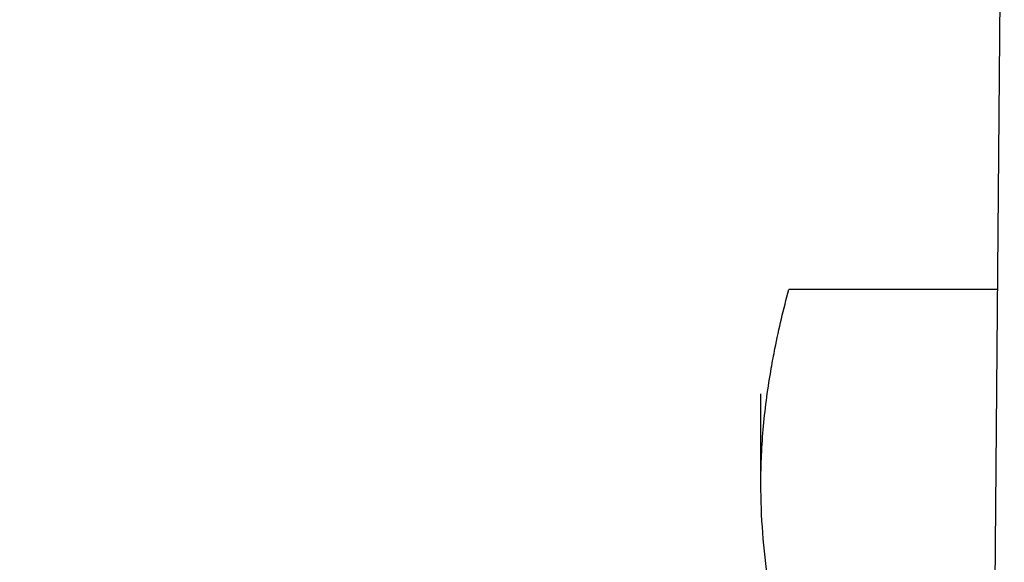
# Model space of a CAD drawing. Header units: inches. Extents: x 0 to 22, y 0 to 17.
# Tile 19 of 35: x 8.458 to 8.709, y 13.499 to 13.638. Entities that reach past the tile are written whole.
import ezdxf

# ---------------------------------------------------------------- set-up
doc = ezdxf.new("R2010")
doc.units = ezdxf.units.IN
doc.header["$LTSCALE"] = 1.21
doc.header["$MEASUREMENT"] = 0
doc.layers.get('0').update_dxf_attribs({"linetype": 'CONTINUOUS'})
doc.layers.add('DIMENSIONS', color=7, linetype='CONTINUOUS')
doc.styles.get("Standard").update_dxf_attribs({"font": 'txt', "width": 0.8})
doc.dimstyles.new('DIMSTYLE_1', dxfattribs={"dimtxt": 0.125, "dimasz": 0.18, "dimexe": 0.18, "dimexo": 0.0625, "dimgap": 0.09, "dimtad": 0, "dimtih": 1, "dimtoh": 1, "dimdec": 3, "dimzin": 4, "dimdsep": 46, "dimtxsty": 'STANDARD', "dimblk": '_FILLED', "dimblk1": '_FILLED', "dimblk2": '_FILLED', "dimcen": 0.09, "dimadec": 0, "dimazin": 0, "dimtp": 0.01, "dimtm": 0.01, "dimtfac": 1, "dimtdec": 3, "dimtofl": 0, "dimtmove": 0, "dimatfit": 3, "dimldrblk": '_FILLED', "dimfxl": 1, "dimtolj": 1, "dimtzin": 4, "dimarcsym": 0})

# ---------------------------------------------------------------- blocks, each defined once
blk = doc.blocks.new('_FILLED')
at = {"color": 0, "linetype": 'BYBLOCK'}
blk.add_solid([(0, 0), (-1, 0.1736111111), (-1, -0.1736111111)], dxfattribs=at)
blk = doc.blocks.new('*D0')
at = {"layer": 'DIMENSIONS', "color": 2, "linetype": 'CONTINUOUS'}
for p, q in [((7.6029088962, 13.7804308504), (7.6029088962, 14.1404308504)), ((8.6667422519, 13.7804308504), (7.4779088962, 13.7804308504)), ((8.6667422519, 13.0004308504), (7.4779088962, 13.0004308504)), ((7.6029088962, 13.0004308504), (7.6029088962, 12.6404308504))]:
    blk.add_line(p, q, dxfattribs=at)
at = {"layer": 'DIMENSIONS', "color": 2, "linetype": 'CONTINUOUS', "xscale": 0.18, "yscale": 0.18, "zscale": 0.18}
for p, rotation in [((7.6029088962, 13.7804308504), 270), ((7.6029088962, 13.0004308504), 90)]:
    blk.add_blockref('_FILLED', p, dxfattribs=dict(at, rotation=rotation))
at = {"layer": 'DIMENSIONS', "color": 2, "linetype": 'CONTINUOUS', "insert": (7.6029088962, 13.4529308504), "char_height": 0.125, "width": 1.225, "attachment_point": 2, "line_spacing_factor": 0.9}
blk.add_mtext('.780{\\Ftxt.shx;\\W1.000000;\\H0.125000; }[19.81]', dxfattribs=at)

msp = doc.modelspace()

# ---------------------------------------------------------------- linework, layer by layer
at = {"color": 7, "linetype": 'CONTINUOUS'}
msp.add_line((8.706099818, 13.4004308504), (8.7092430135, 13.7606053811), dxfattribs=at)
at = {"color": 6, "linetype": 'CONTINUOUS'}
for p, q in [((8.707571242, 13.569039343), (8.6542295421, 13.569039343)), ((8.647099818, 13.5193872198), (8.647099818, 13.5424308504))]:
    msp.add_line(p, q, dxfattribs=at)
for points, knots in [([(8.6497522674, 13.5489814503), (8.6500449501, 13.5506599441), (8.6513089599, 13.5573947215), (8.6528971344, 13.5640667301), (8.6542295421, 13.569039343)], [0, 0, 0, 0, 0.248665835, 1, 1, 1, 1]), ([(8.647099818, 13.5193872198), (8.647099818, 13.5243295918), (8.6475629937, 13.5342483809), (8.6488982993, 13.5440840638), (8.6497522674, 13.5489814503)], [0, 0, 0, 0, 0.4985418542, 1, 1, 1, 1]), ([(8.6542295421, 13.4697350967), (8.652045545, 13.4778858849), (8.6493388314, 13.4902397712), (8.6474256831, 13.5069051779), (8.647099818, 13.5152336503), (8.647099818, 13.5193872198)], [0, 0, 0, 0, 0.5033879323, 0.7522187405, 1, 1, 1, 1])]:
    msp.add_open_spline(points, degree=3, knots=knots, dxfattribs=at)

# ---------------------------------------------------------------- dimensions: what is measured, and where the dimension line sits
at = {"layer": 'DIMENSIONS', "color": 2, "linetype": 'CONTINUOUS'}
dim = msp.add_linear_dim(base=(7.6029088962, 13.0004308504), p1=(8.6667422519, 13.7804308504), p2=(8.6667422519, 13.0004308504), angle=270, dimstyle='DIMSTYLE_1', dxfattribs=at)
dim.commit()
dim.dimension.update_dxf_attribs({"geometry": '*D0', "text_midpoint": (7.4779088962, 13.3904308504), "dimtype": 160})

doc.saveas('drawing.dxf')
